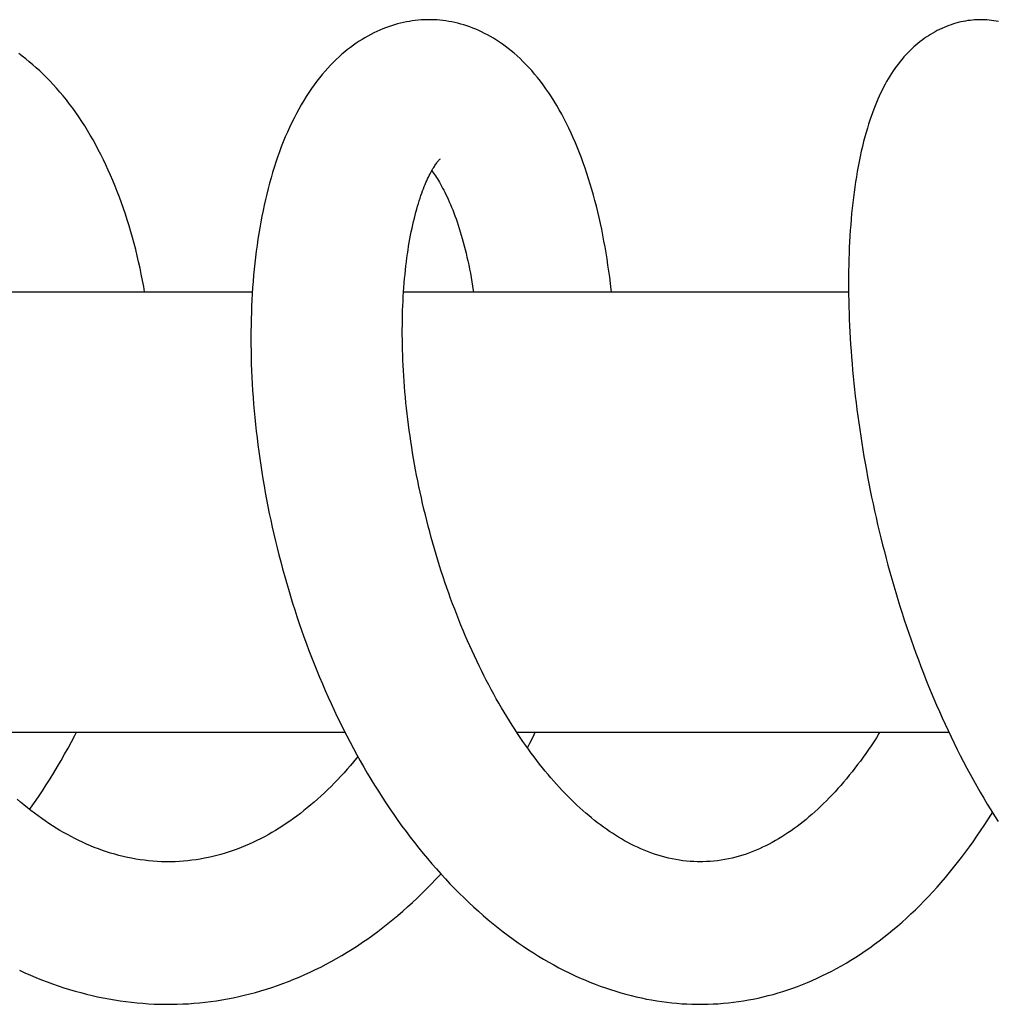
# Model space of a CAD drawing. Header units: millimetres. Extents: x 117 to 1320, y -43 to 1845.
# Tile 41 of 106: x 942 to 980, y 333 to 371. Entities that reach past the tile are written whole.
import ezdxf

# ---------------------------------------------------------------- set-up
doc = ezdxf.new("R2010")
doc.units = ezdxf.units.MM
doc.header["$LTSCALE"] = 65.395
doc.layers.get('0').update_dxf_attribs({"linetype": 'CONTINUOUS'})

msp = doc.modelspace()

# ---------------------------------------------------------------- linework, layer by layer
at = {"color": 7, "linetype": 'Continuous'}
for p, q in [((935.877, 360.628), (951.399, 360.628)), ((957.235, 360.628), (974.409, 360.628)), ((939.979, 343.628), (954.971, 343.628)), ((961.6, 343.628), (978.279, 343.628))]:
    msp.add_line(p, q, dxfattribs=at)
for points in [[(958.214, 371.128), (958.136, 371.127), (958.024, 371.124), (957.912, 371.118), (957.799, 371.109), (957.686, 371.097), (957.572, 371.082), (957.459, 371.064), (957.345, 371.044), (957.231, 371.02), (957.116, 370.994), (957.002, 370.964), (956.887, 370.932), (956.773, 370.896), (956.658, 370.857), (956.543, 370.816), (956.428, 370.771), (956.314, 370.723), (956.2, 370.671), (956.086, 370.617), (955.972, 370.559), (955.858, 370.498), (955.745, 370.434), (955.633, 370.366), (955.52, 370.295), (955.409, 370.22), (955.297, 370.142), (955.187, 370.061), (955.076, 369.975), (954.966, 369.886), (954.856, 369.793), (954.747, 369.696), (954.638, 369.594), (954.529, 369.488), (954.42, 369.377), (954.312, 369.262), (954.205, 369.142), (954.098, 369.017), (953.992, 368.887), (953.887, 368.753), (953.783, 368.613), (953.68, 368.469), (953.578, 368.32), (953.478, 368.166), (953.38, 368.008), (953.283, 367.846), (953.189, 367.679), (953.096, 367.508), (953.006, 367.333), (952.918, 367.155), (952.833, 366.973), (952.749, 366.788), (952.669, 366.601), (952.591, 366.411), (952.516, 366.219), (952.444, 366.024), (952.374, 365.828), (952.307, 365.629), (952.242, 365.429), (952.179, 365.227), (952.12, 365.023), (952.062, 364.817), (952.007, 364.609), (951.955, 364.399), (951.904, 364.188), (951.856, 363.974), (951.81, 363.759), (951.767, 363.541), (951.725, 363.322), (951.686, 363.101), (951.649, 362.877), (951.614, 362.652), (951.581, 362.426), (951.55, 362.197), (951.521, 361.967), (951.495, 361.735), (951.471, 361.502), (951.448, 361.267), (951.428, 361.03), (951.41, 360.792), (951.394, 360.553), (951.381, 360.313), (951.369, 360.072), (951.359, 359.83), (951.352, 359.586), (951.347, 359.341), (951.343, 359.094), (951.342, 358.846), (951.343, 358.596), (951.346, 358.345), (951.351, 358.093), (951.358, 357.839), (951.368, 357.584), (951.379, 357.327), (951.393, 357.07), (951.409, 356.812), (951.426, 356.553), (951.446, 356.294), (951.468, 356.033), (951.493, 355.773), (951.519, 355.511), (951.547, 355.25), (951.578, 354.987), (951.61, 354.725), (951.645, 354.462), (951.682, 354.198), (951.721, 353.935), (951.762, 353.67), (951.805, 353.406), (951.85, 353.141), (951.898, 352.875), (951.947, 352.609), (951.999, 352.342), (952.053, 352.075), (952.109, 351.808), (952.168, 351.541), (952.228, 351.274), (952.291, 351.007), (952.356, 350.74), (952.422, 350.473), (952.491, 350.207), (952.562, 349.94), (952.636, 349.675), (952.711, 349.409), (952.788, 349.144), (952.868, 348.88), (952.95, 348.616), (953.034, 348.353), (953.119, 348.09), (953.207, 347.828), (953.298, 347.567), (953.39, 347.306), (953.485, 347.046), (953.582, 346.785), (953.681, 346.526), (953.783, 346.267), (953.887, 346.008), (953.992, 345.751), (954.101, 345.494), (954.211, 345.239), (954.323, 344.985), (954.438, 344.732), (954.555, 344.48), (954.674, 344.229), (954.795, 343.98), (954.918, 343.733), (955.043, 343.487), (955.17, 343.243), (955.299, 343.001), (955.43, 342.761), (955.562, 342.523), (955.697, 342.286), (955.835, 342.051), (955.974, 341.818), (956.116, 341.585), (956.261, 341.354), (956.407, 341.125), (956.556, 340.898), (956.707, 340.672), (956.86, 340.449), (957.016, 340.228), (957.173, 340.009), (957.332, 339.793), (957.493, 339.579), (957.656, 339.368), (957.821, 339.159), (957.988, 338.953), (958.156, 338.75), (958.327, 338.55), (958.499, 338.353), (958.673, 338.159), (958.849, 337.968), (959.026, 337.779), (959.205, 337.595), (959.386, 337.413), (959.568, 337.234), (959.751, 337.059), (959.937, 336.887), (960.123, 336.719), (960.311, 336.554), (960.5, 336.392), (960.691, 336.235), (960.883, 336.08), (961.075, 335.93), (961.269, 335.783), (961.464, 335.64), (961.659, 335.502), (961.855, 335.367), (962.051, 335.236), (962.248, 335.11), (962.444, 334.988), (962.641, 334.87), (962.838, 334.756), (963.036, 334.646), (963.233, 334.54), (963.431, 334.438), (963.63, 334.34), (963.828, 334.246), (964.027, 334.155), (964.226, 334.069)], [(965.254, 360.628), (965.246, 360.709), (965.218, 360.948), (965.189, 361.186), (965.158, 361.423), (965.124, 361.659), (965.089, 361.893), (965.051, 362.126), (965.012, 362.357), (964.97, 362.587), (964.926, 362.815), (964.881, 363.041), (964.833, 363.265), (964.783, 363.488), (964.731, 363.708), (964.678, 363.927), (964.622, 364.144), (964.564, 364.358), (964.503, 364.571), (964.441, 364.782), (964.377, 364.99), (964.31, 365.196), (964.242, 365.399), (964.171, 365.6), (964.099, 365.799), (964.024, 365.995), (963.947, 366.188), (963.867, 366.38), (963.786, 366.569), (963.701, 366.755), (963.615, 366.94), (963.525, 367.122), (963.434, 367.302), (963.34, 367.479), (963.243, 367.652), (963.145, 367.822), (963.044, 367.989), (962.942, 368.151), (962.837, 368.309), (962.731, 368.463), (962.623, 368.613), (962.514, 368.757), (962.404, 368.897), (962.293, 369.032), (962.182, 369.161), (962.069, 369.285), (961.956, 369.405), (961.843, 369.519), (961.73, 369.628), (961.616, 369.733), (961.503, 369.833), (961.389, 369.928), (961.275, 370.019), (961.161, 370.105), (961.047, 370.188), (960.933, 370.266), (960.819, 370.34), (960.705, 370.411), (960.591, 370.477), (960.477, 370.541), (960.362, 370.6), (960.248, 370.657), (960.133, 370.71), (960.018, 370.759), (959.904, 370.805), (959.789, 370.848), (959.674, 370.888), (959.559, 370.925), (959.444, 370.958), (959.329, 370.989), (959.214, 371.016), (959.099, 371.04), (958.984, 371.062), (958.869, 371.08), (958.755, 371.095), (958.64, 371.108), (958.525, 371.117), (958.411, 371.123), (958.297, 371.127), (958.214, 371.128)], [(979.512, 371.128), (979.45, 371.128), (979.363, 371.125), (979.275, 371.12), (979.187, 371.112), (979.098, 371.103), (979.008, 371.091), (978.918, 371.076), (978.828, 371.059), (978.737, 371.04), (978.646, 371.017), (978.555, 370.993), (978.464, 370.966), (978.373, 370.936), (978.282, 370.904), (978.191, 370.87), (978.101, 370.833), (978.011, 370.793), (977.922, 370.751), (977.834, 370.707), (977.747, 370.661), (977.661, 370.613), (977.575, 370.562), (977.491, 370.509), (977.409, 370.455), (977.327, 370.398), (977.245, 370.338), (977.165, 370.277), (977.084, 370.212), (977.005, 370.145), (976.926, 370.076), (976.848, 370.003), (976.77, 369.928), (976.694, 369.851), (976.619, 369.772), (976.545, 369.69), (976.473, 369.606), (976.402, 369.519), (976.332, 369.43), (976.263, 369.34), (976.196, 369.246), (976.13, 369.151), (976.066, 369.053), (976.002, 368.953), (975.94, 368.85), (975.879, 368.745), (975.819, 368.637), (975.761, 368.527), (975.703, 368.414), (975.647, 368.298), (975.592, 368.179), (975.537, 368.057), (975.484, 367.932), (975.432, 367.804), (975.381, 367.673), (975.33, 367.537), (975.28, 367.397), (975.231, 367.251), (975.182, 367.1), (975.134, 366.942), (975.085, 366.777), (975.038, 366.604), (974.991, 366.424), (974.945, 366.238), (974.9, 366.048), (974.858, 365.854), (974.817, 365.657), (974.779, 365.461), (974.744, 365.264), (974.71, 365.067), (974.679, 364.87), (974.649, 364.671), (974.622, 364.47), (974.596, 364.267), (974.571, 364.062), (974.549, 363.854), (974.528, 363.643), (974.509, 363.43), (974.491, 363.215), (974.475, 362.999), (974.461, 362.78), (974.448, 362.56), (974.438, 362.338), (974.428, 362.114), (974.421, 361.889), (974.415, 361.663), (974.411, 361.435), (974.408, 361.205), (974.407, 360.974), (974.408, 360.742), (974.41, 360.508), (974.414, 360.274), (974.42, 360.038), (974.427, 359.801), (974.435, 359.563), (974.446, 359.323), (974.458, 359.083), (974.471, 358.841), (974.487, 358.597), (974.504, 358.352), (974.522, 358.105), (974.543, 357.857), (974.565, 357.608), (974.588, 357.357), (974.614, 357.105), (974.641, 356.851), (974.669, 356.597), (974.7, 356.341), (974.732, 356.085), (974.766, 355.827), (974.801, 355.569), (974.838, 355.31), (974.877, 355.051), (974.917, 354.791), (974.96, 354.53), (975.003, 354.269), (975.049, 354.008), (975.096, 353.746), (975.144, 353.485), (975.195, 353.223), (975.247, 352.962), (975.3, 352.7), (975.355, 352.438), (975.412, 352.177), (975.471, 351.915), (975.531, 351.652), (975.593, 351.39), (975.657, 351.127), (975.723, 350.864), (975.79, 350.6), (975.859, 350.336), (975.93, 350.073), (976.003, 349.809), (976.078, 349.545), (976.154, 349.281), (976.232, 349.018), (976.311, 348.755), (976.393, 348.492), (976.476, 348.23), (976.561, 347.969), (976.647, 347.709), (976.735, 347.449), (976.825, 347.19), (976.916, 346.932), (977.009, 346.675), (977.104, 346.42), (977.2, 346.165), (977.297, 345.913), (977.396, 345.661), (977.497, 345.411), (977.599, 345.163), (977.703, 344.916), (977.808, 344.67), (977.915, 344.425), (978.024, 344.18), (978.135, 343.936), (978.249, 343.693), (978.364, 343.45), (978.481, 343.208), (978.601, 342.967), (978.722, 342.726), (978.846, 342.486), (978.972, 342.248), (979.099, 342.011), (979.229, 341.776), (979.36, 341.543), (979.493, 341.311), (979.628, 341.081), (979.764, 340.854), (979.903, 340.628), (980.043, 340.405), (980.185, 340.183)], [(980.197, 371.058), (980.108, 371.075), (980.018, 371.09), (979.929, 371.102), (979.84, 371.112), (979.752, 371.12), (979.664, 371.125), (979.577, 371.128), (979.512, 371.128)], [(947.24, 360.628), (947.206, 360.825), (947.16, 361.067), (947.112, 361.307), (947.062, 361.545), (947.009, 361.783), (946.954, 362.018), (946.896, 362.253), (946.836, 362.486), (946.773, 362.717), (946.708, 362.946), (946.641, 363.174), (946.571, 363.399), (946.498, 363.623), (946.424, 363.844), (946.347, 364.064), (946.267, 364.281), (946.186, 364.495), (946.102, 364.707), (946.015, 364.917), (945.927, 365.123), (945.837, 365.327), (945.744, 365.528), (945.649, 365.725), (945.552, 365.92), (945.453, 366.111), (945.352, 366.3), (945.249, 366.486), (945.144, 366.669), (945.036, 366.849), (944.926, 367.027), (944.813, 367.202), (944.699, 367.374), (944.582, 367.543), (944.463, 367.709), (944.342, 367.871), (944.22, 368.03), (944.096, 368.184), (943.97, 368.335), (943.843, 368.482), (943.715, 368.625), (943.585, 368.763), (943.454, 368.898), (943.323, 369.028), (943.19, 369.154), (943.057, 369.275), (942.922, 369.392), (942.788, 369.506), (942.652, 369.614), (942.516, 369.719), (942.38, 369.819)], [(968.679, 338.628), (968.578, 338.629), (968.438, 338.634), (968.298, 338.642), (968.158, 338.654), (968.018, 338.67), (967.878, 338.689), (967.739, 338.712), (967.6, 338.739), (967.462, 338.769), (967.324, 338.803), (967.187, 338.84), (967.051, 338.881), (966.916, 338.925), (966.782, 338.972), (966.649, 339.022), (966.518, 339.074), (966.389, 339.13), (966.26, 339.188), (966.134, 339.248), (966.009, 339.311), (965.886, 339.375), (965.766, 339.442), (965.647, 339.51), (965.53, 339.58), (965.413, 339.652), (965.298, 339.727), (965.183, 339.804), (965.067, 339.883), (964.952, 339.965), (964.837, 340.05), (964.722, 340.137), (964.608, 340.227), (964.493, 340.319), (964.379, 340.413), (964.265, 340.511), (964.151, 340.61), (964.038, 340.712), (963.925, 340.817), (963.811, 340.925), (963.698, 341.035), (963.585, 341.147), (963.473, 341.262), (963.362, 341.379), (963.251, 341.497), (963.141, 341.618), (963.032, 341.741), (962.923, 341.866), (962.814, 341.995), (962.705, 342.126), (962.596, 342.26), (962.487, 342.396), (962.378, 342.536), (962.27, 342.678), (962.162, 342.822), (962.055, 342.97), (961.948, 343.119), (961.841, 343.272), (961.735, 343.426), (961.63, 343.583), (961.525, 343.743), (961.421, 343.905), (961.317, 344.069), (961.215, 344.235), (961.113, 344.403), (961.012, 344.573), (960.913, 344.745), (960.814, 344.919), (960.716, 345.095), (960.619, 345.273), (960.523, 345.453), (960.428, 345.635), (960.334, 345.819), (960.241, 346.005), (960.148, 346.193), (960.057, 346.383), (959.967, 346.576), (959.877, 346.77), (959.789, 346.965), (959.702, 347.162), (959.616, 347.361), (959.532, 347.561), (959.448, 347.763), (959.367, 347.965), (959.286, 348.169), (959.207, 348.374), (959.129, 348.58), (959.052, 348.787), (958.977, 348.996), (958.904, 349.206), (958.831, 349.416), (958.76, 349.628), (958.69, 349.841), (958.622, 350.055), (958.555, 350.27), (958.49, 350.487), (958.426, 350.703), (958.364, 350.921), (958.303, 351.139), (958.243, 351.357), (958.186, 351.576), (958.129, 351.795), (958.075, 352.014), (958.022, 352.234), (957.971, 352.453), (957.921, 352.672), (957.873, 352.89), (957.827, 353.109), (957.782, 353.327), (957.739, 353.545), (957.698, 353.762), (957.658, 353.98), (957.62, 354.197), (957.584, 354.414), (957.549, 354.631), (957.516, 354.847), (957.484, 355.063), (957.454, 355.278), (957.425, 355.493), (957.399, 355.707), (957.373, 355.921), (957.35, 356.133), (957.328, 356.344), (957.307, 356.555), (957.289, 356.764), (957.272, 356.972), (957.256, 357.178), (957.242, 357.383), (957.23, 357.586), (957.219, 357.788), (957.21, 357.988), (957.202, 358.187), (957.196, 358.384), (957.191, 358.58), (957.188, 358.774), (957.186, 358.967), (957.186, 359.159), (957.187, 359.349), (957.19, 359.537), (957.194, 359.723), (957.199, 359.907), (957.206, 360.089), (957.214, 360.269), (957.223, 360.447), (957.234, 360.623), (957.246, 360.796), (957.26, 360.967), (957.274, 361.135), (957.29, 361.3), (957.307, 361.463), (957.325, 361.623), (957.344, 361.781), (957.364, 361.935), (957.385, 362.087), (957.407, 362.236), (957.431, 362.383), (957.455, 362.528), (957.48, 362.67), (957.506, 362.81), (957.533, 362.947), (957.561, 363.081), (957.59, 363.212), (957.619, 363.34), (957.65, 363.465), (957.68, 363.586), (957.711, 363.705), (957.743, 363.819), (957.775, 363.93), (957.807, 364.038), (957.84, 364.142), (957.872, 364.242), (957.905, 364.338), (957.937, 364.431), (957.97, 364.52), (958.002, 364.605), (958.034, 364.687), (958.067, 364.766), (958.098, 364.841), (958.13, 364.914), (958.162, 364.983), (958.193, 365.05), (958.224, 365.113), (958.255, 365.173), (958.285, 365.23), (958.314, 365.284), (958.342, 365.334), (958.37, 365.381), (958.397, 365.425), (958.422, 365.466), (958.447, 365.504), (958.471, 365.539), (958.493, 365.571), (958.515, 365.6), (958.535, 365.627), (958.553, 365.651), (958.571, 365.672), (958.586, 365.691), (958.601, 365.708), (958.613, 365.722), (958.625, 365.734)], [(958.625, 365.734), (958.634, 365.743), (958.642, 365.751), (958.648, 365.757), (958.649, 365.758)], [(958.323, 365.299), (958.356, 365.255), (958.391, 365.206), (958.428, 365.155), (958.464, 365.1), (958.502, 365.043), (958.54, 364.983), (958.58, 364.92), (958.619, 364.853), (958.66, 364.783), (958.701, 364.709), (958.743, 364.632), (958.785, 364.552), (958.827, 364.468), (958.87, 364.381), (958.913, 364.29), (958.957, 364.196), (959, 364.098), (959.043, 363.998), (959.087, 363.894), (959.13, 363.786), (959.173, 363.675), (959.215, 363.562), (959.258, 363.444), (959.3, 363.324), (959.341, 363.201), (959.382, 363.075), (959.422, 362.946), (959.461, 362.814), (959.5, 362.68), (959.538, 362.544), (959.575, 362.405), (959.611, 362.263), (959.647, 362.118), (959.682, 361.969), (959.716, 361.818), (959.749, 361.663), (959.781, 361.505), (959.812, 361.345), (959.842, 361.182), (959.871, 361.016), (959.899, 360.848), (959.926, 360.677), (959.933, 360.628)], [(942.8, 340.648), (942.833, 340.693), (942.989, 340.915), (943.143, 341.14), (943.295, 341.368), (943.444, 341.597), (943.591, 341.829), (943.736, 342.064), (943.878, 342.3), (944.017, 342.538), (944.154, 342.778), (944.288, 343.019), (944.419, 343.262), (944.548, 343.507), (944.61, 343.628)], [(962.014, 343.027), (962.107, 343.207), (962.23, 343.454), (962.316, 343.628)], [(975.616, 343.628), (975.582, 343.574), (975.482, 343.416), (975.381, 343.26), (975.279, 343.107), (975.177, 342.957), (975.073, 342.808), (974.969, 342.662), (974.864, 342.518), (974.759, 342.377), (974.652, 342.237), (974.545, 342.1), (974.437, 341.966), (974.328, 341.834), (974.219, 341.704), (974.109, 341.577), (973.999, 341.453), (973.889, 341.331), (973.778, 341.212), (973.666, 341.096), (973.555, 340.982), (973.443, 340.872), (973.331, 340.764), (973.219, 340.659), (973.107, 340.556), (972.995, 340.457), (972.882, 340.36), (972.768, 340.265), (972.654, 340.173), (972.54, 340.083), (972.424, 339.995), (972.307, 339.91), (972.19, 339.826), (972.071, 339.745), (971.951, 339.666), (971.831, 339.59), (971.71, 339.517), (971.588, 339.446), (971.466, 339.377), (971.342, 339.312), (971.218, 339.249), (971.094, 339.189), (970.968, 339.131), (970.842, 339.077), (970.714, 339.025), (970.586, 338.976), (970.455, 338.929), (970.324, 338.886), (970.19, 338.845), (970.055, 338.808), (969.917, 338.774), (969.778, 338.743), (969.637, 338.715), (969.495, 338.691), (969.353, 338.671), (969.21, 338.655), (969.067, 338.643), (968.925, 338.634), (968.783, 338.63), (968.679, 338.628)], [(955.469, 342.691), (955.419, 342.629), (955.301, 342.486), (955.181, 342.344), (955.06, 342.205), (954.937, 342.067), (954.814, 341.932), (954.689, 341.798), (954.562, 341.668), (954.435, 341.539), (954.307, 341.413), (954.179, 341.29), (954.049, 341.169), (953.918, 341.051), (953.786, 340.935), (953.654, 340.822), (953.52, 340.711), (953.386, 340.603), (953.251, 340.498), (953.116, 340.395), (952.98, 340.296), (952.843, 340.199), (952.706, 340.105), (952.568, 340.013), (952.428, 339.925), (952.288, 339.838), (952.147, 339.755), (952.004, 339.674), (951.861, 339.595), (951.716, 339.519), (951.569, 339.446), (951.421, 339.375), (951.271, 339.308), (951.12, 339.242), (950.967, 339.18), (950.813, 339.121), (950.658, 339.065), (950.502, 339.011), (950.345, 338.962), (950.187, 338.915), (950.028, 338.872), (949.868, 338.832), (949.708, 338.796), (949.548, 338.763), (949.387, 338.734), (949.226, 338.708), (949.065, 338.686), (948.903, 338.667), (948.742, 338.652), (948.58, 338.641), (948.419, 338.633), (948.258, 338.629), (948.151, 338.628)], [(948.151, 338.628), (948.048, 338.629), (947.885, 338.633), (947.722, 338.641), (947.558, 338.652), (947.393, 338.667), (947.229, 338.686), (947.064, 338.709), (946.9, 338.735), (946.736, 338.765), (946.573, 338.798), (946.41, 338.835), (946.247, 338.875), (946.086, 338.919), (945.926, 338.966), (945.767, 339.016), (945.61, 339.07), (945.454, 339.126), (945.299, 339.185), (945.146, 339.248), (944.994, 339.313), (944.844, 339.38), (944.695, 339.451), (944.548, 339.524), (944.402, 339.6), (944.258, 339.678), (944.114, 339.758), (943.971, 339.842), (943.829, 339.928), (943.688, 340.017), (943.547, 340.108), (943.407, 340.203), (943.267, 340.299), (943.129, 340.399), (942.991, 340.501), (942.854, 340.605), (942.718, 340.712), (942.583, 340.822), (942.449, 340.933), (942.316, 341.048)], [(968.678, 333.129), (968.801, 333.129), (968.995, 333.133), (969.19, 333.141), (969.383, 333.152), (969.577, 333.167), (969.77, 333.186), (969.963, 333.208), (970.156, 333.233), (970.349, 333.262), (970.541, 333.295), (970.733, 333.331), (970.924, 333.371), (971.115, 333.415), (971.306, 333.462), (971.496, 333.512), (971.686, 333.567), (971.875, 333.625), (972.064, 333.686), (972.254, 333.751), (972.442, 333.82), (972.631, 333.893), (972.82, 333.97), (973.008, 334.05), (973.196, 334.134), (973.384, 334.223), (973.571, 334.314), (973.758, 334.41), (973.945, 334.51), (974.131, 334.613), (974.316, 334.721), (974.501, 334.832), (974.685, 334.947), (974.869, 335.066), (975.051, 335.188), (975.233, 335.314), (975.413, 335.445), (975.593, 335.578), (975.771, 335.715), (975.948, 335.856), (976.124, 336), (976.299, 336.148), (976.473, 336.3), (976.646, 336.456), (976.818, 336.616), (976.989, 336.779), (977.159, 336.946), (977.327, 337.117), (977.494, 337.291), (977.66, 337.469), (977.824, 337.65), (977.987, 337.834), (978.148, 338.021), (978.307, 338.211), (978.464, 338.404), (978.619, 338.599), (978.771, 338.797), (978.922, 338.997), (979.071, 339.2), (979.218, 339.405), (979.363, 339.612), (979.506, 339.822), (979.647, 340.034), (979.786, 340.25), (979.924, 340.467), (979.964, 340.531)], [(948.152, 333.128), (948.277, 333.129), (948.494, 333.133), (948.711, 333.141), (948.928, 333.153), (949.144, 333.168), (949.36, 333.187), (949.576, 333.21), (949.793, 333.237), (950.009, 333.267), (950.225, 333.302), (950.44, 333.34), (950.656, 333.382), (950.872, 333.428), (951.087, 333.477), (951.301, 333.531), (951.516, 333.588), (951.73, 333.649), (951.943, 333.714), (952.156, 333.783), (952.369, 333.855), (952.58, 333.931), (952.791, 334.011), (953.001, 334.095), (953.21, 334.182), (953.418, 334.273), (953.625, 334.367), (953.831, 334.466), (954.036, 334.568), (954.241, 334.673), (954.444, 334.783), (954.648, 334.896), (954.85, 335.014), (955.052, 335.135), (955.252, 335.26), (955.452, 335.389), (955.651, 335.522), (955.849, 335.659), (956.046, 335.8), (956.242, 335.944), (956.436, 336.092), (956.629, 336.244), (956.822, 336.399), (957.012, 336.559), (957.201, 336.721), (957.389, 336.887), (957.575, 337.057), (957.76, 337.23), (957.943, 337.406), (958.124, 337.586), (958.303, 337.768), (958.48, 337.954), (958.655, 338.143), (958.672, 338.16)], [(942.405, 334.442), (942.618, 334.345), (942.831, 334.252), (943.045, 334.162), (943.259, 334.077), (943.473, 333.995), (943.689, 333.916)], [(964.226, 334.069), (964.426, 333.986), (964.625, 333.907), (964.824, 333.832), (965.023, 333.761), (965.223, 333.694), (965.422, 333.631), (965.62, 333.571), (965.819, 333.516), (966.017, 333.464), (966.215, 333.416), (966.413, 333.372), (966.61, 333.331), (966.807, 333.295), (967.003, 333.262), (967.199, 333.232), (967.394, 333.207), (967.589, 333.185), (967.783, 333.167), (967.977, 333.152), (968.172, 333.141), (968.366, 333.133), (968.561, 333.129), (968.678, 333.129)], [(943.689, 333.916), (943.905, 333.842), (944.121, 333.77), (944.338, 333.703), (944.556, 333.639), (944.773, 333.579), (944.991, 333.523), (945.209, 333.471), (945.427, 333.422), (945.645, 333.377), (945.863, 333.336), (946.081, 333.298), (946.299, 333.264), (946.517, 333.234), (946.735, 333.208), (946.953, 333.185), (947.17, 333.167), (947.387, 333.152), (947.604, 333.14), (947.82, 333.133), (948.036, 333.129), (948.152, 333.128)]]:
    msp.add_lwpolyline(points, dxfattribs=at)

doc.saveas('drawing.dxf')
